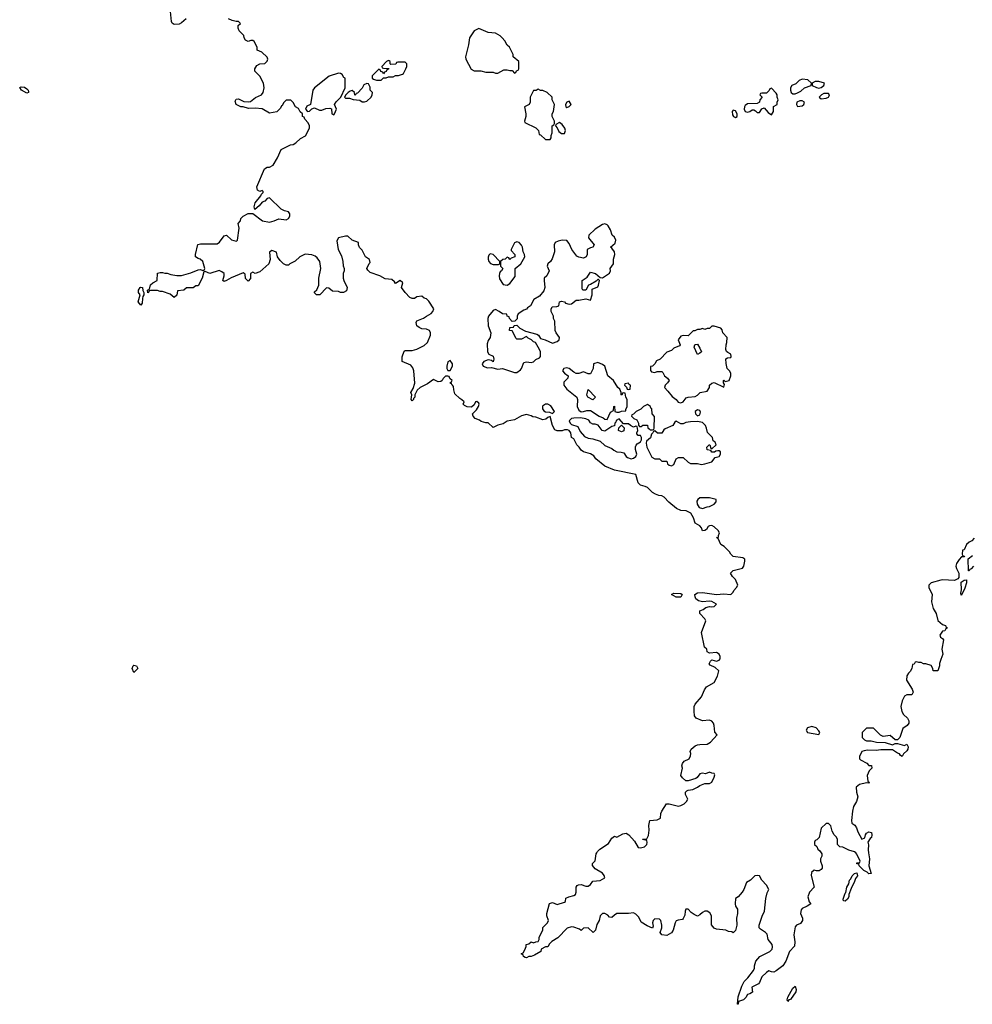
# Model space of a CAD drawing. Header units: inches. Extents: x 1980008 to 2252673, y 74414 to 260562.
# Tile 175 of 228: x 2209810 to 2217820, y 178726 to 187002. Entities that reach past the tile are written whole.
import ezdxf

# ---------------------------------------------------------------- set-up
doc = ezdxf.new("R2010")
doc.units = ezdxf.units.IN
doc.header["$MEASUREMENT"] = 0
for name, color, linetype in [('C2108', 7, 'Continuous'), ('C2117', 7, 'Continuous'), ('C2118', 7, 'Continuous')]:
    doc.layers.add(name, color=color, linetype=linetype)

msp = doc.modelspace()

# ---------------------------------------------------------------- linework, layer by layer
at = {"layer": 'C2108', "color": 5, "elevation": 60}
msp.add_lwpolyline([(2209870, 186384.5), (2209826, 186410), (2209810, 186432), (2209822, 186438), (2209850, 186436.3), (2209870, 186422), (2209882, 186410), (2209884.7, 186395.3), (2209884.7, 186390)], close=True, dxfattribs=at)
at = {"layer": 'C2117', "color": 5, "elevation": 60}
for points in [[(2216547.6, 180000), (2216554, 179990), (2216554, 179970), (2216544.7, 179950), (2216542.8, 179930), (2216558, 179890), (2216558, 179870), (2216550, 179858), (2216530.9, 179849.1), (2216508.7, 179848.7), (2216490, 179854), (2216467.1, 179832.9), (2216466, 179810), (2216491.3, 179710), (2216450.5, 179669.5), (2216436.3, 179630), (2216447.1, 179587.1), (2216462, 179570), (2216432, 179550), (2216388.3, 179531.7), (2216380.5, 179519.5), (2216374, 179490), (2216390.8, 179450), (2216390.8, 179430), (2216374.4, 179405.6), (2216342, 179390), (2216330, 179378), (2216319.3, 179310), (2216327.7, 179250), (2216324, 179216), (2216282.8, 179170), (2216250.8, 179090), (2216226.8, 179050), (2216170, 179006), (2216150, 178997.2), (2216130, 178999), (2216110, 179008.7), (2216090, 178994), (2216050, 178957.2), (2216030.8, 178909.2), (2216020.7, 178899.3), (2215966.8, 178870), (2215970.7, 178829.3), (2215950, 178814), (2215930, 178809), (2215916.3, 178783.7), (2215896.3, 178763.7), (2215854, 178750), (2215850, 178726), (2215846, 178726), (2215852, 178790), (2215880.9, 178879.1), (2215902, 178918), (2215932.2, 178947.8), (2215981.2, 179010), (2215989.2, 179030), (2215989.3, 179050.7), (2215999, 179090), (2216032.1, 179127.9), (2216117.2, 179170), (2216136, 179190), (2216139.3, 179210), (2216137.2, 179230), (2216104, 179270), (2216095.9, 179315.9), (2216082, 179330), (2216038, 179358), (2216028.7, 179370), (2216029, 179390), (2216052.3, 179467.7), (2216073.2, 179510), (2216083.7, 179616.3), (2216096, 179664), (2216108.7, 179690), (2216090, 179728), (2216048.8, 179768.9), (2216030, 179806), (2216010, 179808), (2215990, 179806), (2215954, 179770), (2215922, 179750), (2215898, 179690), (2215884.7, 179670), (2215850, 179628.7), (2215830, 179615.3), (2215824.9, 179570), (2215830, 179552), (2215846.4, 179526.4), (2215846.8, 179490), (2215837.3, 179450), (2215841, 179390), (2215830, 179346), (2215810, 179328), (2215796.4, 179336.4), (2215770, 179338), (2215748.4, 179348.4), (2215670, 179358), (2215650, 179366), (2215627.3, 179392.7), (2215628, 179470), (2215614, 179494), (2215590, 179508), (2215570, 179508), (2215550, 179498), (2215530, 179478), (2215510, 179468), (2215480.2, 179480.2), (2215456.4, 179496.4), (2215430, 179526), (2215410, 179526), (2215404.7, 179510), (2215403.6, 179476.4), (2215390, 179446), (2215382, 179438), (2215345.4, 179434.6), (2215330, 179428), (2215321, 179410), (2215304.7, 179350), (2215290, 179328), (2215250, 179304), (2215208, 179310), (2215195.3, 179330), (2215209, 179370), (2215209, 179390), (2215202, 179430), (2215190, 179442), (2215150, 179444), (2215136, 179430), (2215131, 179410), (2215136, 179384), (2215130, 179366), (2215085.6, 179385.6), (2215035.3, 179415.3), (2215017.2, 179457.2), (2214990, 179483.7), (2214970, 179494), (2214930, 179489), (2214831.6, 179488.4), (2214810, 179475.3), (2214790, 179455.3), (2214770, 179459), (2214754.5, 179474.5), (2214730, 179489.2), (2214710, 179489.2), (2214690.8, 179470), (2214682, 179430), (2214662.8, 179397.2), (2214650.6, 179349.4), (2214631.3, 179328.7), (2214590, 179368), (2214550, 179366), (2214530, 179346), (2214516.4, 179356.4), (2214470, 179374), (2214450, 179376), (2214412.7, 179367.3), (2214335.9, 179284.1), (2214285.4, 179254.6), (2214265.4, 179234.6), (2214250.9, 179209.1), (2214230, 179208), (2214194, 179190), (2214191.2, 179168.9), (2214139.6, 179140.4), (2214110, 179128.7), (2214090, 179128), (2214070, 179118), (2214060.4, 179120.4), (2214047.3, 179127.3), (2214042, 179142), (2214026, 179150), (2214042, 179158), (2214056.4, 179183.6), (2214067.3, 179212.7), (2214068, 179230), (2214090, 179234), (2214110, 179252), (2214130, 179242), (2214150, 179252), (2214170, 179254), (2214178, 179270), (2214178, 179290), (2214208, 179350), (2214209.1, 179370.9), (2214249.1, 179410.9), (2214255.3, 179430), (2214242, 179470), (2214242, 179490), (2214266, 179574), (2214290, 179582), (2214330, 179566), (2214390, 179584.7), (2214398, 179590), (2214402, 179618), (2214426, 179630), (2214470, 179641), (2214482, 179650), (2214489, 179670), (2214488.8, 179711.1), (2214496.4, 179723.6), (2214508.4, 179731.6), (2214530, 179732), (2214570, 179718), (2214590, 179718), (2214610, 179732), (2214630, 179762), (2214690, 179766.8), (2214728.7, 179790), (2214725.2, 179810), (2214710, 179829), (2214650, 179864), (2214627.3, 179892.7), (2214626, 179910), (2214647.3, 179932.7), (2214658, 179990), (2214663.1, 180000)], [(2216947.5, 180000), (2216954.9, 179950), (2216950.6, 179890), (2216970, 179826), (2216950, 179822), (2216936.5, 179836.5), (2216908, 179850), (2216868, 179890), (2216866, 179906), (2216850, 179908), (2216850, 179914), (2216870, 179914), (2216878, 179930), (2216850, 179988.7), (2216840.4, 180000)]]:
    msp.add_lwpolyline(points, dxfattribs=at)
for points in [[(2216750, 179593.2), (2216736.4, 179596.4), (2216733.2, 179610), (2216750, 179661), (2216755.5, 179664.5), (2216766, 179710), (2216781.2, 179738.8), (2216787.6, 179770), (2216799.1, 179780.9), (2216810, 179804.7), (2216830, 179824.7), (2216850, 179831), (2216854.2, 179805.8), (2216837.3, 179782.7), (2216830, 179758), (2216800.4, 179699.6), (2216781, 179650), (2216780.7, 179630), (2216770, 179609.3)], [(2216270, 178749.6), (2216263.3, 178763.3), (2216270, 178786), (2216310, 178860.5), (2216330, 178878), (2216339.5, 178850), (2216334.9, 178830), (2216290, 178767.6), (2216277.5, 178762.5)]]:
    msp.add_lwpolyline(points, close=True, dxfattribs=at)
at = {"layer": 'C2118', "color": 5, "elevation": 60}
for points in [[(2211210, 187009.6), (2211170, 186976), (2211150, 186965.2), (2211110, 186961.2), (2211092.7, 186972.7), (2211086.6, 186986.6), (2211076.9, 187070)], [(2214663.1, 180000), (2214668.8, 180011.1), (2214688, 180030), (2214762, 180078), (2214790, 180122), (2214810, 180138), (2214830, 180132), (2214882, 180158), (2214910, 180164.7), (2214930.5, 180150.5), (2214978.4, 180098.4), (2215010, 180045.3), (2215030, 180040.3), (2215062.7, 180050), (2215084, 180070), (2215087.3, 180087.3), (2215082, 180102), (2215048, 180110), (2215050, 180114), (2215082, 180118), (2215096.4, 180143.6), (2215102, 180190), (2215099, 180230), (2215108, 180270), (2215170, 180276), (2215198, 180290), (2215202, 180330), (2215208.7, 180350), (2215248, 180410), (2215270, 180411.3), (2215350, 180390.8), (2215370, 180396), (2215398, 180410), (2215418, 180430), (2215428, 180450), (2215408.7, 180490), (2215408.7, 180510), (2215420.2, 180519.8), (2215430, 180526), (2215470, 180531), (2215508.7, 180550), (2215530, 180566), (2215570, 180582), (2215610, 180582), (2215630, 180594), (2215650, 180634), (2215654.6, 180654.6), (2215650, 180666), (2215628.4, 180668.4), (2215610, 180678), (2215576.9, 180663.1), (2215550, 180668), (2215530, 180662), (2215506.8, 180633.2), (2215494.8, 180625.2), (2215430, 180604), (2215410, 180604), (2215382, 180630), (2215368, 180650), (2215382, 180710), (2215378, 180730), (2215382, 180750), (2215398, 180770), (2215439, 180790), (2215450, 180814), (2215453.2, 180833.2), (2215448.7, 180850), (2215455.3, 180870), (2215490, 180898), (2215510, 180906), (2215530, 180910.8), (2215590, 180911.3), (2215618, 180930), (2215675.3, 180990), (2215654.6, 181014.6), (2215649.2, 181070), (2215642.7, 181090), (2215630, 181105.2), (2215610, 181114.5), (2215550, 181109), (2215498, 181130), (2215484, 181150), (2215482, 181190), (2215482, 181230), (2215488.7, 181250), (2215542, 181310), (2215569.3, 181370.7), (2215586, 181394), (2215648.4, 181431.6), (2215676.4, 181483.6), (2215688, 181530), (2215658, 181558), (2215616.4, 181576.4), (2215608.4, 181588.4), (2215618, 181610), (2215630, 181622), (2215670, 181611.3), (2215690, 181618), (2215699, 181630), (2215699, 181650), (2215690, 181668), (2215670, 181682), (2215610, 181678), (2215590, 181688), (2215588, 181710), (2215569.2, 181729.2), (2215542, 181850), (2215578, 181950), (2215570, 181966), (2215528, 182010), (2215530, 182034), (2215556.4, 182043.6), (2215578, 182062), (2215609.1, 182070.9), (2215630, 182066), (2215649.1, 182070.9), (2215668.7, 182090), (2215630, 182111.8), (2215610, 182114), (2215550, 182108.7), (2215517.5, 182117.5), (2215495.5, 182135.5), (2215488.7, 182151.3), (2215488, 182170), (2215510, 182184), (2215550, 182188.2), (2215670, 182170.5), (2215730, 182176.3), (2215790, 182171.3), (2215808.7, 182190), (2215814.6, 182205.4), (2215838, 182230), (2215848, 182250), (2215830, 182298), (2215803.1, 182323.1), (2215786, 182350), (2215810, 182372), (2215888.4, 182391.6), (2215898, 182410), (2215908, 182450), (2215907.3, 182467.3), (2215890, 182478), (2215809.1, 182489.1), (2215789.1, 182509.1), (2215778, 182530), (2215734.6, 182574.6), (2215706, 182590), (2215682, 182642), (2215668.7, 182650), (2215686, 182654), (2215686, 182666), (2215695.3, 182690), (2215682.7, 182710), (2215650, 182739.6), (2215630, 182749.5), (2215610, 182749.2), (2215599.1, 182740.9), (2215583.6, 182716.4), (2215570, 182708), (2215550, 182706), (2215542, 182730), (2215529.1, 182749.1), (2215488.7, 182770), (2215475.1, 182815.1), (2215453.6, 182853.6), (2215413.2, 182873.2), (2215370, 182877.2), (2215332.5, 182892.5), (2215266.8, 182946.8), (2215230, 182989), (2215210, 182999), (2215183.1, 183003.1), (2215154.6, 183014.6), (2215130, 183028), (2215088, 183070), (2215070, 183079), (2215029.1, 183089.1), (2215009, 183110), (2214990, 183178), (2214810, 183217.2), (2214729.4, 183249.4), (2214655.3, 183310), (2214636.2, 183336.2), (2214610, 183352.7), (2214549.4, 183369.4), (2214530, 183384), (2214514, 183410), (2214494, 183430), (2214470, 183478), (2214449.4, 183489.4), (2214443.7, 183530), (2214430, 183549.2), (2214415.1, 183555.1), (2214390, 183556), (2214370, 183546.6), (2214330, 183547), (2214310, 183555.3), (2214289, 183590), (2214270, 183666), (2214250, 183658), (2214234.8, 183645.2), (2214210, 183639), (2214150, 183661.2), (2214124.5, 183664.5), (2214110, 183673.2), (2214070, 183682.7), (2214058.8, 183681.2), (2214030, 183673.2), (2213970, 183639.3), (2213910, 183629), (2213874.4, 183605.6), (2213830, 183593.2), (2213790, 183575.3), (2213750, 183614), (2213730, 183614), (2213690, 183624), (2213675.1, 183635.1), (2213639, 183650), (2213622, 183670), (2213618, 183690), (2213650, 183722), (2213668, 183750), (2213673.2, 183770), (2213670, 183778), (2213652.5, 183792.5), (2213642, 183790), (2213630, 183766), (2213610, 183746), (2213572.7, 183747.3), (2213550, 183758), (2213538, 183770), (2213546, 183790), (2213528.4, 183808.4), (2213510, 183818), (2213470, 183858), (2213459.3, 183890), (2213458, 183918), (2213448.8, 183928.9), (2213446, 183930), (2213442, 183942), (2213428, 183950), (2213442, 183958), (2213446, 183970), (2213427.3, 183987.3), (2213422, 184002), (2213410, 184006), (2213390, 184006), (2213370, 183986), (2213362, 183970), (2213350, 183962), (2213330, 183958), (2213290, 183978), (2213238.5, 183941.5), (2213178, 183910), (2213151.2, 183888.9), (2213132, 183850), (2213132, 183830), (2213122, 183818), (2213122, 183810), (2213110, 183798), (2213102, 183810), (2213108, 183850), (2213098, 183870), (2213119, 183901), (2213133.6, 183946.4), (2213125.2, 184050), (2213116.5, 184076.5), (2213098.6, 184098.6), (2213026, 184130), (2213027.3, 184167.3), (2213044, 184216), (2213050, 184222), (2213110, 184222.8), (2213150, 184234), (2213210, 184264.9), (2213239.3, 184290), (2213265.2, 184350), (2213264, 184370), (2213255.3, 184390), (2213230, 184401.2), (2213190, 184404), (2213170, 184414), (2213149.4, 184429.4), (2213143.1, 184456.9), (2213149.2, 184470.8), (2213206.3, 184493.7), (2213230, 184511.3), (2213270, 184531.3), (2213284, 184550), (2213292.7, 184572.7), (2213250, 184635.3), (2213230, 184655.3), (2213210, 184662), (2213190, 184679), (2213150, 184673.2), (2213130, 184659), (2213110, 184658), (2213090, 184668), (2213050, 184709), (2213019, 184750), (2213032.7, 184790), (2213010, 184808.7), (2212970, 184786), (2212960.2, 184800.2), (2212938, 184818), (2212882.7, 184822.7), (2212838, 184850), (2212758, 184878), (2212736.4, 184896.4), (2212728, 184910), (2212748.4, 184951.6), (2212758, 184962), (2212750, 184986), (2212718, 185010), (2212690, 185066), (2212668.4, 185088.4), (2212658, 185110), (2212658, 185130), (2212606, 185150), (2212570, 185182), (2212550, 185182), (2212491.2, 185168.9), (2212476.9, 185143.1), (2212486.8, 185070), (2212516.8, 185016.8), (2212527.3, 184970), (2212530, 184934), (2212538, 184910), (2212538, 184890), (2212531.2, 184868.9), (2212531, 184830), (2212536, 184810), (2212564.7, 184750), (2212558, 184722), (2212531.6, 184708.4), (2212508.8, 184708.9), (2212490, 184718), (2212440.4, 184720.4), (2212410, 184746), (2212390, 184748), (2212334, 184690), (2212306, 184690), (2212290, 184706), (2212290, 184714), (2212308.7, 184731.3), (2212324, 184770), (2212324, 184830), (2212341.2, 184910), (2212333.2, 184970), (2212310, 185002), (2212294.8, 185014.8), (2212266.3, 185026.3), (2212210, 185032.3), (2212164.7, 185010), (2212127.1, 184972.9), (2212082, 184950), (2212070, 184938), (2212050, 184938), (2212029.1, 184949.1), (2211999, 184979), (2211979, 185010), (2211968.7, 185048.7), (2211930, 185062), (2211911.6, 185048.4), (2211914.8, 184985.2), (2211904.7, 184950), (2211830, 184884), (2211790, 184869), (2211770, 184879), (2211752, 184870), (2211750, 184828), (2211730, 184805.2), (2211710, 184828), (2211704.7, 184864.7), (2211690, 184875.3), (2211586.8, 184833.2), (2211550, 184808.7), (2211530, 184802), (2211518, 184810), (2211528.7, 184850), (2211528.7, 184870), (2211510, 184884), (2211486.8, 184893.2), (2211410, 184868), (2211370, 184886), (2211358, 184882), (2211344.7, 184830), (2211310, 184766), (2211290, 184766), (2211270, 184748), (2211211.6, 184748.4), (2211190, 184728), (2211138, 184722), (2211130, 184686), (2211110, 184668), (2211076.4, 184696.4), (2211010, 184718), (2210990, 184718), (2210970, 184726), (2210910, 184726), (2210898, 184722), (2210894, 184710), (2210887.3, 184707.3), (2210886, 184730), (2210902, 184738), (2210910, 184774), (2210928.4, 184791.6), (2210966, 184810), (2210969, 184871), (2210990, 184878), (2211010, 184878), (2211030, 184871.3), (2211050, 184871.3), (2211079.6, 184859.6), (2211130, 184851.3), (2211170, 184851), (2211250, 184874), (2211310, 184901), (2211330, 184902), (2211350, 184894), (2211362, 184898), (2211366, 184910), (2211348.8, 184968.9), (2211328.8, 184988.9), (2211310, 184995.3), (2211289.2, 185010), (2211289.2, 185030), (2211308.7, 185111.3), (2211330, 185118), (2211470, 185118.8), (2211490, 185131), (2211530, 185184.7), (2211549, 185191), (2211590, 185151.3), (2211630, 185141), (2211636, 185144), (2211642, 185150), (2211655.3, 185250), (2211648, 185290), (2211667.3, 185312.7), (2211668.4, 185331.6), (2211688.4, 185351.6), (2211732, 185372), (2211770, 185374), (2211851.2, 185311.1), (2211910, 185300.7), (2211950, 185310.7), (2211990, 185327.3), (2212050, 185321), (2212070, 185332), (2212082, 185350), (2212082, 185370), (2212070, 185388), (2212035.3, 185395.3), (2212009.1, 185409.1), (2211910, 185506), (2211890, 185498), (2211870, 185478), (2211850, 185468), (2211823.6, 185436.4), (2211787.3, 185407.3), (2211782, 185430), (2211790, 185462), (2211838, 185522), (2211843.1, 185536.9), (2211858, 185550), (2211858, 185558), (2211850, 185566), (2211830, 185558), (2211808.8, 185568.9), (2211803.1, 185596.9), (2211868, 185750), (2211890, 185762), (2211910, 185762), (2211940.4, 185779.6), (2211978, 185842), (2212008.8, 185911.1), (2212088.4, 185951.6), (2212110, 185952), (2212132.9, 185967.1), (2212170, 186004.7), (2212213.6, 186026.4), (2212248, 186090), (2212248, 186110), (2212236.4, 186136.4), (2212207.3, 186167.3), (2212202, 186182), (2212188.4, 186188.4), (2212188, 186210), (2212168.8, 186228.9), (2212154.6, 186254.6), (2212128, 186270), (2212110, 186306), (2212090, 186326), (2212050, 186326), (2212030, 186306), (2212018, 186282), (2212010, 186278), (2212002, 186258), (2211971.6, 186228.4), (2211910, 186215.3), (2211850, 186253.2), (2211790, 186259.3), (2211734.6, 186254.6), (2211690, 186269.2), (2211669.4, 186269.4), (2211629, 186290), (2211623.1, 186316.9), (2211630, 186334), (2211650, 186338), (2211694.4, 186314.4), (2211730, 186311), (2211750, 186316), (2211792, 186348), (2211842, 186370), (2211858, 186390), (2211865.2, 186430), (2211859, 186470), (2211830, 186528), (2211788, 186570), (2211788.4, 186588.4), (2211803.1, 186616.9), (2211828.4, 186631.6), (2211870, 186634), (2211890, 186654), (2211895.3, 186670), (2211890, 186686), (2211846, 186730), (2211806, 186746), (2211808, 186770), (2211780.4, 186820.4), (2211770, 186828), (2211752.7, 186827.3), (2211730, 186818), (2211708.7, 186830), (2211698, 186850), (2211695.3, 186870), (2211655.3, 186910), (2211646, 186930), (2211647.3, 186952.7), (2211666, 186970), (2211650, 186986), (2211630, 186986), (2211595.3, 186995.3), (2211566, 187010)], [(2217835.3, 182644.7), (2217816.8, 182623.2), (2217792, 182610), (2217772, 182590), (2217750, 182546), (2217738, 182542), (2217734, 182510), (2217738, 182498), (2217750, 182494), (2217752.7, 182487.3), (2217730, 182486), (2217710, 182466), (2217686, 182430), (2217681, 182410), (2217686, 182390), (2217706.8, 182350), (2217706, 182314), (2217698, 182302), (2217670, 182289.3), (2217570, 182293.2), (2217554, 182290), (2217474, 182270), (2217454, 182250), (2217454, 182230), (2217482, 182170), (2217478, 182110), (2217490, 182054), (2217514.8, 182010), (2217530.9, 181950.9), (2217570, 181918), (2217594, 181910), (2217598, 181898), (2217612, 181890), (2217598, 181882), (2217590, 181866), (2217570, 181862), (2217547.7, 181830), (2217551.6, 181811.6), (2217570, 181802), (2217578, 181790), (2217564, 181710), (2217570.7, 181669.3), (2217554.4, 181625.6), (2217544.7, 181590), (2217544.7, 181570), (2217530, 181528), (2217490, 181528), (2217488, 181550), (2217473.2, 181573.2), (2217430, 181588.7), (2217408.7, 181588.7), (2217390, 181598), (2217370, 181598), (2217350, 181606), (2217338, 181602), (2217330, 181586), (2217318, 181582), (2217311.6, 181548.4), (2217296.9, 181523.1), (2217282, 181510), (2217270, 181486), (2217266, 181450), (2217314.4, 181374.4), (2217322, 181350), (2217311.3, 181328.7), (2217270, 181328.7), (2217250, 181315.3), (2217230, 181278), (2217219.1, 181230), (2217226, 181186), (2217242.5, 181162.5), (2217276, 181130), (2217286, 181110), (2217286, 181090), (2217271.3, 181070), (2217236.3, 181043.7), (2217210.9, 180969.1), (2217190, 180948), (2217170, 180948), (2217130, 180986), (2217070, 180978), (2217048.8, 180988.9), (2216990, 181046), (2216930, 181046), (2216894, 181010), (2216894, 180970), (2216912, 180950), (2216930, 180941), (2216970, 180941), (2217014, 180930), (2217086.6, 180926.6), (2217150, 180906), (2217170, 180918), (2217190, 180918), (2217250, 180902.8), (2217270, 180911.3), (2217281, 180890), (2217278.8, 180870), (2217270, 180855.3), (2217241, 180830), (2217230, 180808), (2217216.4, 180816.4), (2217208.7, 180830), (2217190, 180837), (2217150, 180863.7), (2217050, 180864.7), (2217010, 180858.9), (2216938.5, 180861.5), (2216910, 180856), (2216892, 180850), (2216872, 180810), (2216872, 180790), (2216879.6, 180779.6), (2216931.6, 180751.6), (2216950, 180734), (2216972.7, 180732.7), (2216974, 180710), (2216951.2, 180688.9), (2216936, 180650), (2216942, 180602), (2216954, 180590), (2216950, 180586), (2216930, 180588), (2216870, 180574), (2216842, 180550), (2216844.7, 180510), (2216858, 180470), (2216844.7, 180430), (2216821, 180390), (2216811.3, 180350), (2216802.8, 180270), (2216808.1, 180248.1), (2216830.8, 180230.8), (2216846, 180210), (2216856.9, 180176.9), (2216890, 180114), (2216915.3, 180124.7), (2216921.2, 180150), (2216930, 180164.7), (2216950, 180176), (2216971.3, 180170), (2216974.8, 180150), (2216970.8, 180129.2), (2216959.6, 180120.4), (2216942, 180090), (2216946.4, 180066.4), (2216944, 180024), (2216947.5, 180000)], [(2217830, 182408), (2217810, 182386), (2217798, 182382), (2217794, 182370), (2217788.4, 182368.4), (2217786, 182470), (2217822, 182498)], [(2216840.4, 180000), (2216840.2, 180000.2), (2216830, 180008.7), (2216782, 180022), (2216730, 180048), (2216706, 180050), (2216686, 180070), (2216686, 180110), (2216678, 180130), (2216658, 180150), (2216640.4, 180180.4), (2216630, 180226), (2216610, 180246), (2216590, 180246), (2216550, 180206), (2216531.6, 180128.4), (2216512.7, 180107.3), (2216498, 180102), (2216494, 180090), (2216494, 180070), (2216512.7, 180052.7), (2216522, 180030), (2216536.9, 180016.9), (2216547.6, 180000)]]:
    msp.add_lwpolyline(points, dxfattribs=at)
for points in [[(2213670, 186928.7), (2213632, 186910), (2213590.9, 186849.1), (2213582.8, 186790), (2213558, 186690), (2213562, 186670), (2213605.4, 186585.4), (2213630, 186572), (2213688.4, 186571.6), (2213730, 186562), (2213790, 186562), (2213810, 186552), (2213830, 186552), (2213880.4, 186579.6), (2213910, 186582), (2213930, 186574), (2213950, 186574), (2213970, 186554), (2213982, 186558), (2213987.3, 186572.7), (2214002, 186578), (2214006, 186590), (2214006, 186650), (2213958, 186690), (2213958, 186710), (2213928, 186770), (2213908.8, 186788.9), (2213890, 186826), (2213868, 186850), (2213850, 186868), (2213810, 186888.7), (2213750, 186894)], [(2212910, 186658), (2212894, 186650), (2212854, 186610), (2212858, 186598), (2212870, 186594), (2212912.7, 186592.7), (2212910, 186586), (2212898, 186582), (2212892.7, 186567.3), (2212878, 186562), (2212870, 186546), (2212862, 186562), (2212847.3, 186567.3), (2212842, 186582), (2212830, 186586), (2212774, 186530), (2212774, 186510), (2212783.6, 186503.6), (2212810, 186494), (2212850, 186494), (2212870, 186514), (2212890, 186514), (2212910, 186522), (2212950, 186522), (2212970, 186534), (2212994, 186534), (2213030, 186544.7), (2213038, 186550), (2213058, 186590), (2213066, 186610), (2213066, 186630), (2213050, 186646), (2212990, 186646), (2212978, 186642), (2212971.6, 186628.4), (2212930, 186626), (2212926, 186630), (2212926, 186650), (2212916.4, 186656.4)], [(2212490, 186554), (2212411.2, 186528.9), (2212290, 186428.7), (2212276, 186410), (2212254, 186290), (2212225.4, 186274.6), (2212212, 186250), (2212230, 186232), (2212247.3, 186232.7), (2212267.3, 186252.7), (2212290, 186262), (2212330, 186242), (2212350, 186242), (2212384.7, 186255.3), (2212418, 186258), (2212432, 186252), (2212434, 186210), (2212450, 186202), (2212458, 186210), (2212474, 186250), (2212458, 186290), (2212470, 186312), (2212509, 186351), (2212548, 186430), (2212546, 186510), (2212536.4, 186516.4), (2212520.4, 186540.4), (2212508.8, 186548.9)], [(2212730, 186466), (2212704.7, 186455.3), (2212690, 186426), (2212650, 186386), (2212638, 186382), (2212634, 186370), (2212628, 186368), (2212626, 186390), (2212606, 186406), (2212590, 186402), (2212572, 186390), (2212552, 186370), (2212542, 186350), (2212550, 186342), (2212583.6, 186343.6), (2212612.7, 186332.7), (2212670, 186324.7), (2212690, 186311.3), (2212710, 186311.3), (2212730, 186318), (2212764, 186350), (2212774, 186370), (2212775.3, 186390), (2212758, 186410), (2212756.4, 186436.4), (2212742, 186462)], [(2216390, 186503.7), (2216364.7, 186490), (2216337.3, 186462.7), (2216302, 186450), (2216291.2, 186428.9), (2216291, 186410), (2216298, 186390), (2216310, 186378), (2216330, 186378.8), (2216350, 186386.8), (2216378.6, 186401.4), (2216408, 186430), (2216466, 186450), (2216468, 186470), (2216437, 186497)], [(2216530, 186484), (2216498, 186482), (2216474, 186470), (2216474, 186450), (2216510, 186431), (2216530, 186426.8), (2216550, 186431.3), (2216572.1, 186447.9), (2216578, 186470)], [(2214170, 186418), (2214151.6, 186408.4), (2214130, 186406), (2214102, 186350), (2214102, 186310), (2214094, 186290), (2214054, 186270), (2214064.7, 186210), (2214064.7, 186190), (2214054, 186150), (2214058, 186138), (2214150, 186094), (2214171.6, 186071.6), (2214178, 186038), (2214190, 186034), (2214230, 185994), (2214270, 185994), (2214278, 186010), (2214278, 186030), (2214288, 186050), (2214288, 186110), (2214302, 186118), (2214306, 186130), (2214306, 186150), (2214288, 186190), (2214286, 186210), (2214298, 186230), (2214306, 186290), (2214288.4, 186328.4), (2214286, 186350), (2214246, 186390), (2214210, 186408), (2214188.4, 186408.4)], [(2216130, 186426), (2216118, 186422), (2216112.7, 186407.3), (2216090, 186386), (2216050, 186386), (2216038, 186382), (2216034, 186370), (2216054, 186350), (2216034, 186330), (2216031.3, 186308.7), (2216010, 186298), (2215930, 186294), (2215910, 186282), (2215904, 186270), (2215902.8, 186250), (2215911.2, 186231.1), (2215930, 186226), (2215950, 186231.3), (2215970, 186244.7), (2215983.6, 186243.6), (2215996.9, 186236.9), (2216010, 186222), (2216030, 186222), (2216050, 186254), (2216070, 186262), (2216102, 186222), (2216130, 186202), (2216148, 186230), (2216148.4, 186271.6), (2216178, 186290), (2216178, 186310), (2216188, 186330), (2216178, 186350), (2216178, 186370), (2216170, 186386)], [(2214430, 186318), (2214410, 186308), (2214398, 186290), (2214402, 186270), (2214410, 186264.7), (2214430, 186272), (2214448, 186290)], [(2216390, 186319), (2216370, 186319), (2216344.7, 186310), (2216341, 186290), (2216350, 186272), (2216390, 186278), (2216402, 186290), (2216408, 186310)], [(2216610, 186381.2), (2216570, 186381.2), (2216551.3, 186370), (2216532, 186350), (2216550, 186338), (2216590, 186344), (2216610, 186351.3), (2216616.6, 186363.4), (2216619.3, 186370)], [(2215810, 186242), (2215801, 186230), (2215802.8, 186202.8), (2215812, 186190), (2215830, 186181), (2215842, 186190), (2215844, 186210), (2215830, 186235.3)], [(2214350, 186138), (2214318, 186122), (2214314, 186110), (2214330, 186094), (2214343.5, 186063.5), (2214366.8, 186046.8), (2214390, 186046), (2214399, 186070), (2214393.2, 186090), (2214370, 186122)], [(2214730, 185286.6), (2214710, 185282), (2214650, 185242), (2214596.3, 185190), (2214593.4, 185170), (2214640.7, 185110), (2214630, 185089.2), (2214610, 185086), (2214581, 185070), (2214582, 185030), (2214573.4, 185010), (2214550, 184998), (2214510, 185005.2), (2214495.5, 185015.5), (2214453.2, 185070), (2214430, 185122), (2214410, 185145.2), (2214370, 185149.3), (2214338, 185142), (2214312, 185130), (2214304.7, 185110), (2214306.8, 185050), (2214286.8, 184993.2), (2214272, 184970), (2214252, 184950), (2214246, 184930), (2214262, 184890), (2214242, 184850), (2214221, 184830), (2214218.8, 184810), (2214226, 184750), (2214218, 184722), (2214182, 184678), (2214132, 184650), (2214103.6, 184596.4), (2214079.6, 184580.4), (2214070, 184568), (2214050, 184562), (2214002, 184530), (2213992, 184510), (2213991.6, 184488.4), (2213972.7, 184467.3), (2213950, 184466), (2213928, 184490), (2213926, 184506), (2213908, 184510), (2213906, 184526), (2213870, 184529), (2213842, 184550), (2213810, 184565.2), (2213790, 184557.2), (2213750.7, 184510), (2213745.5, 184490), (2213747.7, 184430), (2213771.3, 184370), (2213764.7, 184330), (2213750, 184306), (2213742, 184278), (2213744.7, 184210), (2213754, 184190), (2213790, 184174), (2213798, 184150), (2213790, 184126), (2213776.4, 184136.4), (2213750, 184144), (2213711.3, 184130), (2213699.1, 184110), (2213707.7, 184090), (2213744, 184076), (2213778, 184078), (2213830, 184064.7), (2213870.9, 184070.9), (2213970, 184038), (2213990, 184038), (2214020.4, 184059.6), (2214028, 184070), (2214050, 184122), (2214070, 184126), (2214110, 184121), (2214130, 184126), (2214150, 184144.7), (2214180.4, 184159.6), (2214188.4, 184171.6), (2214188.7, 184210), (2214182, 184230), (2214148.4, 184288.4), (2214130, 184295.3), (2214112.5, 184312.5), (2214084.7, 184324.7), (2214070, 184338), (2214030, 184318), (2213990, 184318), (2213983.1, 184323.1), (2213950, 184386), (2213928.7, 184388.7), (2213930, 184414), (2213962, 184418), (2213967.3, 184432.7), (2213990, 184434), (2214014, 184410), (2214063.6, 184383.6), (2214158, 184358), (2214172, 184350), (2214190, 184322), (2214228.4, 184311.6), (2214290, 184284.7), (2214330, 184296.3), (2214346, 184310), (2214349.3, 184330), (2214321.2, 184370), (2214312.7, 184390), (2214308.4, 184468.4), (2214298, 184490), (2214298, 184510), (2214278, 184550), (2214278, 184570), (2214288, 184590), (2214327.3, 184592.7), (2214342, 184598), (2214348, 184630), (2214364.7, 184635.3), (2214390, 184630.8), (2214399.8, 184619.8), (2214430, 184610.7), (2214450, 184614), (2214490, 184644.7), (2214510, 184644), (2214570, 184654.8), (2214610, 184644.7), (2214624.5, 184690), (2214624, 184736), (2214670, 184758), (2214677.2, 184770), (2214686, 184810), (2214678, 184818), (2214670, 184818), (2214656, 184804), (2214610, 184775.3), (2214594, 184770), (2214570, 184729), (2214546, 184730), (2214540.4, 184740.4), (2214538, 184810), (2214580.9, 184839.1), (2214610, 184881), (2214652, 184870), (2214690, 184834), (2214710, 184832), (2214770, 184872), (2214777.2, 184890), (2214775.3, 184910), (2214804, 184950), (2214803.7, 184990), (2214813.6, 185030), (2214811.6, 185050), (2214790, 185082), (2214778, 185090), (2214816.2, 185123.8), (2214822, 185150), (2214810, 185173.2), (2214792, 185192), (2214777.2, 185237.2), (2214759, 185270), (2214750, 185277.2)], [(2213990, 185134), (2213970, 185128), (2213942, 185070), (2213942, 185062), (2213974, 185030), (2213974, 185010), (2213942, 184998), (2213930, 184986), (2213922, 185002), (2213910, 185006), (2213891.6, 184988.4), (2213872.7, 184987.3), (2213854, 184970), (2213854, 184930), (2213872, 184910), (2213862, 184890), (2213850, 184882), (2213844, 184870), (2213840.5, 184850), (2213843.9, 184823.9), (2213876, 184776), (2213908.8, 184771.1), (2213930, 184784.7), (2213976, 184844), (2213975.3, 184910), (2214024, 184950), (2214058, 185010), (2214055.3, 185030), (2214042, 185050), (2214037.2, 185090), (2214030, 185108), (2214010, 185128.7)], [(2213766, 185034), (2213756, 185024), (2213750, 185006), (2213747.7, 184990), (2213754, 184970), (2213770, 184954), (2213790, 184944.9), (2213830, 184944.7), (2213836.4, 184943.6), (2213846, 184950), (2213846, 184970), (2213790, 185028.7)], [(2210830, 184604), (2210806.6, 184630), (2210822, 184690), (2210809.5, 184709.5), (2210809.3, 184730), (2210822, 184750), (2210830, 184754.8), (2210842, 184750), (2210845.4, 184725.4), (2210854, 184710), (2210854, 184690), (2210844.7, 184675.3), (2210842, 184658), (2210841, 184619)], [(2215650, 184426), (2215630, 184426), (2215610, 184406), (2215590, 184406), (2215570, 184398), (2215550, 184406), (2215530, 184398), (2215510, 184398), (2215487.3, 184387.3), (2215472.7, 184387.3), (2215430, 184346), (2215390, 184348.7), (2215370, 184342), (2215346, 184310), (2215362, 184270), (2215358, 184262), (2215310, 184242), (2215290, 184222), (2215250, 184208), (2215194, 184150), (2215165.4, 184134.6), (2215151.3, 184108.7), (2215131.2, 184088.9), (2215114, 184086), (2215112.7, 184052.7), (2215123.6, 184043.6), (2215150, 184038), (2215170, 184044.7), (2215210, 184044.7), (2215217.3, 184037.3), (2215231, 184010), (2215256, 183990), (2215271, 183970), (2215258, 183950), (2215236, 183930), (2215231.3, 183910), (2215260.7, 183880.7), (2215294.9, 183834.9), (2215330.4, 183810.4), (2215346.2, 183786.2), (2215370, 183782), (2215390, 183790.8), (2215414.8, 183825.2), (2215430, 183830.8), (2215490, 183836.3), (2215510, 183847.3), (2215532.1, 183867.9), (2215590, 183881), (2215608.7, 183910), (2215609.4, 183930.6), (2215630, 183946), (2215650, 183951.3), (2215730, 183914), (2215735.3, 183935.3), (2215728.7, 183948.7), (2215728, 183970), (2215731.2, 183971.1), (2215742, 183962), (2215774, 183970), (2215788.7, 184008.7), (2215789, 184030), (2215779, 184050), (2215759, 184070), (2215748.8, 184111.1), (2215748.7, 184151.3), (2215760.4, 184159.6), (2215790, 184162), (2215792.7, 184170), (2215788, 184190), (2215764, 184204), (2215754, 184214), (2215748.7, 184228.7), (2215748.8, 184268.9), (2215755.3, 184290), (2215758, 184330), (2215722, 184370), (2215716.4, 184396.4), (2215706, 184410)], [(2215510, 184188), (2215482, 184250), (2215486, 184270), (2215492.7, 184272.7), (2215510, 184274), (2215530, 184242), (2215542, 184210), (2215530, 184198)], [(2213430, 184138), (2213410, 184126), (2213402, 184090), (2213402, 184070), (2213410, 184054), (2213430, 184054), (2213448, 184090), (2213448, 184110)], [(2214670, 184122), (2214634, 184110), (2214632, 184070), (2214610, 184026), (2214590, 184026), (2214550, 184041.2), (2214510, 184029), (2214490, 184029.2), (2214470, 184039), (2214431.2, 184071.1), (2214410, 184075.1), (2214386, 184070), (2214374.8, 184050), (2214390, 184031), (2214421, 184010), (2214418.8, 183990), (2214385.8, 183954.2), (2214385.5, 183930), (2214410, 183897.1), (2214494, 183830), (2214498.8, 183810), (2214497.3, 183750), (2214510, 183721), (2214530, 183707.3), (2214550, 183707.7), (2214577.3, 183717.3), (2214610, 183718), (2214682, 183670), (2214715.9, 183655.9), (2214730, 183644.7), (2214750, 183642), (2214776.4, 183703.6), (2214802, 183718), (2214806, 183750), (2214810, 183754), (2214814, 183710), (2214830, 183702), (2214850, 183702), (2214870, 183712), (2214906, 183714), (2214906, 183726), (2214918, 183750), (2214918, 183810), (2214906, 183830), (2214902, 183862), (2214890, 183866), (2214878, 183862), (2214872.7, 183847.3), (2214866, 183850), (2214866, 183870), (2214855.3, 183895.3), (2214838, 183910), (2214804, 183970), (2214755.3, 184010), (2214730, 184088.7), (2214710, 184104)], [(2214930, 183946), (2214898, 183942), (2214894, 183930), (2214912.7, 183912.7), (2214918, 183898), (2214930, 183894), (2214942, 183898), (2214946, 183930), (2214935.3, 183935.3)], [(2214630, 183808), (2214588.4, 183828.4), (2214580.4, 183840.4), (2214578, 183850), (2214590, 183894), (2214652, 183830)], [(2214230, 183771.8), (2214206.7, 183753.3), (2214204.9, 183730), (2214215.9, 183715.9), (2214230, 183706.8), (2214263.6, 183703.6), (2214290, 183692), (2214308, 183710), (2214276.6, 183756.6), (2214251.3, 183771.3)], [(2215090, 183768), (2215054, 183750), (2215031.6, 183728.4), (2214994, 183710), (2214970, 183686), (2214958, 183682), (2214954, 183670), (2214974, 183650), (2214998, 183638), (2215012, 183610), (2215012.7, 183592.7), (2215022, 183582), (2215036.4, 183583.6), (2215050, 183594), (2215090, 183594), (2215092.7, 183572.7), (2215102, 183562), (2215110, 183554), (2215130, 183554), (2215142, 183558), (2215146, 183570), (2215147.3, 183667.3), (2215128, 183690), (2215126, 183730), (2215118, 183738), (2215115.3, 183750)], [(2214524.5, 183655.5), (2214468.1, 183651.9), (2214450, 183649), (2214431, 183630), (2214438.8, 183610), (2214450, 183598.8), (2214502, 183582), (2214522, 183542), (2214558.3, 183498.3), (2214590, 183483.8), (2214630, 183478), (2214690, 183460.7), (2214730, 183423), (2214790, 183399.1), (2214804.8, 183384.8), (2214830, 183370.4), (2214867.7, 183367.7), (2214890, 183361), (2214910, 183330.8), (2214921.4, 183321.4), (2214950, 183312.4), (2214970, 183317.1), (2214989.3, 183330), (2214998, 183350), (2214989.1, 183390.9), (2214989.1, 183410.9), (2214994.6, 183425.4), (2215002, 183438), (2215030, 183454), (2215038, 183470), (2215038, 183490), (2215030, 183506), (2215010, 183506), (2215000.4, 183520.4), (2214998, 183530), (2215008, 183550), (2215002, 183582), (2214990, 183586), (2214970, 183578), (2214946, 183590), (2214930, 183606), (2214886, 183606), (2214850, 183646), (2214826.4, 183633.6), (2214822, 183618), (2214814, 183610), (2214812, 183588), (2214790, 183582), (2214730, 183544), (2214708, 183550), (2214675.1, 183595.1), (2214650, 183602.7), (2214630, 183601.2), (2214610, 183614), (2214595.1, 183635.1), (2214570, 183647)], [(2215510, 183722), (2215490.8, 183710), (2215491.3, 183690), (2215510, 183671.3), (2215530, 183681), (2215535.6, 183704.4), (2215530, 183717)], [(2214870, 183538), (2214846, 183550), (2214847.3, 183572.7), (2214870, 183594), (2214892, 183572), (2214890, 183546)], [(2215330, 183628), (2215319.6, 183620.4), (2215302, 183590), (2215236.9, 183563.1), (2215225.4, 183554.6), (2215210, 183528), (2215172.7, 183527.3), (2215150, 183546), (2215138, 183542), (2215134, 183530), (2215122, 183518), (2215112.7, 183487.3), (2215081, 183459), (2215076.9, 183443.1), (2215082, 183410), (2215126.4, 183326.4), (2215150, 183310.8), (2215190, 183312), (2215210, 183292), (2215250.8, 183290.8), (2215258, 183270), (2215270, 183258), (2215290, 183251.3), (2215310, 183264.7), (2215328.7, 183310), (2215350, 183322), (2215390, 183322), (2215430, 183282), (2215450, 183271.3), (2215508.8, 183271.1), (2215544, 183264), (2215570, 183267.7), (2215630, 183284.7), (2215656.4, 183323.6), (2215690, 183332), (2215702, 183350), (2215702, 183370), (2215690, 183379), (2215681, 183379), (2215663.6, 183376.4), (2215651.6, 183368.4), (2215630, 183366), (2215622, 183382), (2215590, 183386), (2215588, 183410), (2215606, 183430), (2215614, 183430), (2215622, 183402), (2215630, 183394), (2215666, 183430), (2215658, 183450), (2215642, 183462), (2215635.3, 183490), (2215593.2, 183533.2), (2215586, 183570), (2215577.2, 183590), (2215550, 183616), (2215510, 183624), (2215450, 183622), (2215410, 183615.3), (2215390, 183604), (2215370, 183604)], [(2215564, 182984), (2215530, 182982), (2215510.8, 182969.2), (2215504.5, 182955.5), (2215506.8, 182930), (2215523, 182903), (2215550, 182894.8), (2215590, 182906.8), (2215610, 182911.3), (2215648, 182930), (2215666, 182950), (2215666, 182970), (2215610, 182982)], [(2217726, 182166), (2217723.1, 182183.1), (2217729, 182210), (2217724.7, 182275.3), (2217750, 182292), (2217770, 182294), (2217771.3, 182270), (2217756.9, 182223.1), (2217730, 182166)], [(2215370, 182149.5), (2215330, 182149.6), (2215289.3, 182170.7), (2215310, 182181), (2215370, 182178.8), (2215381, 182170)], [(2210770, 181514), (2210756.3, 181550), (2210763, 181570), (2210770, 181576.5), (2210791.9, 181571.9), (2210804.4, 181550)], [(2216470, 181062), (2216434, 181050), (2216422, 181030), (2216434, 181010), (2216530, 180994), (2216538, 181010), (2216530, 181026), (2216506, 181050)]]:
    msp.add_lwpolyline(points, close=True, dxfattribs=at)

doc.saveas('drawing.dxf')
